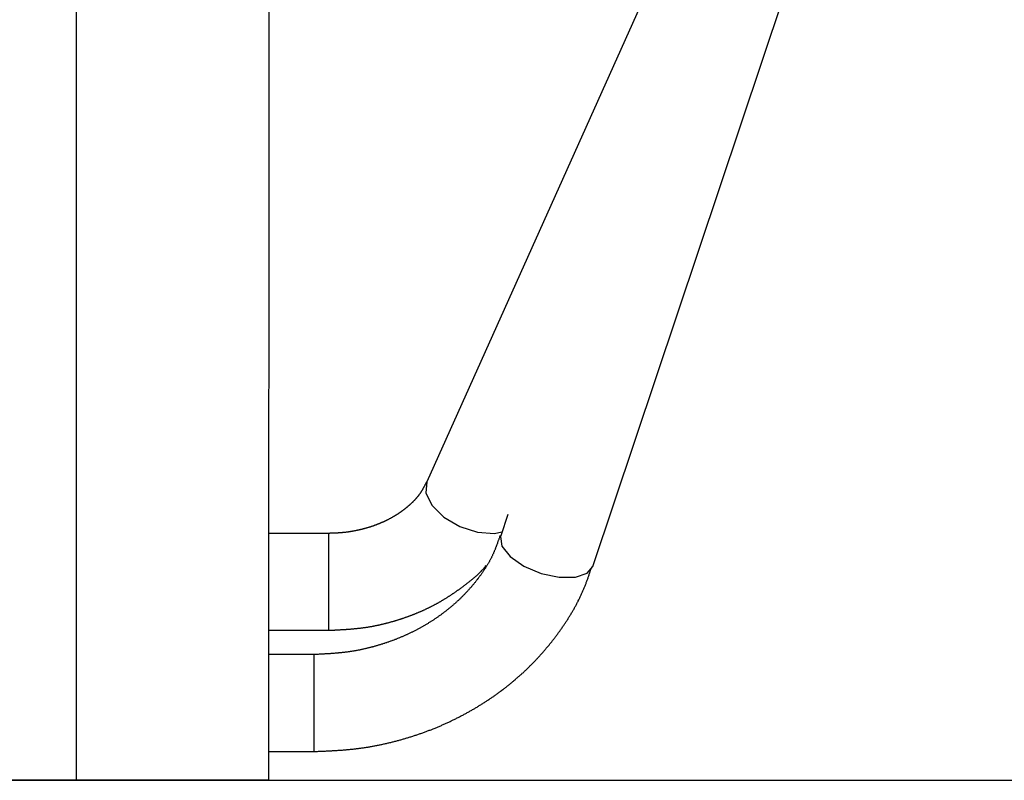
# Model space of a CAD drawing. Extents: x 7.6 to 27.1, y 2.7 to 20.5.
# Tile 32 of 136: x 16.586 to 17.226, y 8.149 to 8.644. Entities that reach past the tile are written whole.
import ezdxf

# ---------------------------------------------------------------- set-up
doc = ezdxf.new("R2010")
doc.units = 0
doc.layers.get('0').update_dxf_attribs({"linetype": 'CONTINUOUS'})

msp = doc.modelspace()

# ---------------------------------------------------------------- linework, layer by layer
at = {"color": 7, "linetype": 'CONTINUOUS'}
for p, q in [((16.62294, 8.14974), (16.62391, 11.86427)), ((16.74794, 8.14971), (16.74891, 11.86424)), ((17.14805, 9.0063), (16.85064, 8.34329)), ((16.95832, 8.28821), (17.14571, 8.84717)), ((16.90322, 8.32203), (16.89859, 8.30823)), ((16.78673, 8.30978), (16.74799, 8.30978)), ((16.74797, 8.24678), (16.78673, 8.24678)), ((16.77728, 8.23104), (16.74797, 8.23104)), ((16.74795, 8.16804), (16.77728, 8.16804)), ((14.96694, 8.15017), (16.62294, 8.14974)), ((15.09698, 8.14933), (18.42998, 8.14933)), ((16.62294, 8.14974), (16.74794, 8.14971))]:
    msp.add_line(p, q, dxfattribs=at)
at = {"color": 8, "linetype": 'CONTINUOUS'}
for p, q in [((16.78673, 8.30978), (16.78673, 8.24678)), ((16.77728, 8.23104), (16.77728, 8.16804))]:
    msp.add_line(p, q, dxfattribs=at)
at = {"color": 8, "linetype": 'CONTINUOUS', "flags": 128}
for points in [[(16.85064, 8.34329), (16.85003, 8.33616), (16.85385, 8.32809), (16.86156, 8.32037), (16.87199, 8.31418), (16.88354, 8.31046), (16.89445, 8.30978), (16.89942, 8.3107)], [(16.89859, 8.30823), (16.89845, 8.30773), (16.89932, 8.30147), (16.90463, 8.29472), (16.91357, 8.2885), (16.92478, 8.28377), (16.93654, 8.28123), (16.94708, 8.28127), (16.95477, 8.2839), (16.95832, 8.28821)]]:
    msp.add_lwpolyline(points, dxfattribs=at)
at = {"color": 7}
for points in [[(16.8504, 8.34333, 0), (16.8504, 8.34317, 0), (16.8503, 8.34301, 0), (16.8502, 8.34285, 0), (16.8501, 8.34269, 0), (16.8501, 8.34253, 0), (16.85, 8.34238, 0), (16.8499, 8.34222, 0), (16.8498, 8.34206, 0), (16.8497, 8.3419, 0), (16.8497, 8.34174, 0), (16.8496, 8.34159, 0), (16.8495, 8.34143, 0), (16.8494, 8.34127, 0), (16.8493, 8.34111, 0), (16.8492, 8.34095, 0), (16.8492, 8.34079, 0), (16.8491, 8.34064, 0), (16.849, 8.34048, 0), (16.8489, 8.34032, 0), (16.8488, 8.34016, 0), (16.8487, 8.34001, 0), (16.8487, 8.33985, 0), (16.8486, 8.33969, 0), (16.8485, 8.33953, 0), (16.8484, 8.33937, 0), (16.8483, 8.33922, 0), (16.8482, 8.33906, 0), (16.8481, 8.3389, 0), (16.8481, 8.33874, 0), (16.848, 8.33859, 0), (16.8479, 8.33843, 0), (16.8478, 8.33827, 0), (16.8477, 8.33811, 0), (16.8476, 8.33796, 0), (16.8475, 8.3378, 0), (16.8474, 8.33764, 0), (16.8473, 8.33749, 0), (16.8472, 8.33733, 0), (16.8471, 8.33717, 0), (16.847, 8.33701, 0), (16.8469, 8.33686, 0), (16.8468, 8.3367, 0), (16.8467, 8.33654, 0), (16.8466, 8.33639, 0), (16.8465, 8.33623, 0), (16.8464, 8.33608, 0), (16.8463, 8.33592, 0), (16.8462, 8.33576, 0), (16.8461, 8.33561, 0), (16.846, 8.33545, 0), (16.8459, 8.33529, 0), (16.8458, 8.33514, 0), (16.8456, 8.33498, 0), (16.8455, 8.33483, 0), (16.8454, 8.33467, 0), (16.8453, 8.33452, 0), (16.8452, 8.33436, 0), (16.8451, 8.33421, 0), (16.8449, 8.33405, 0), (16.8448, 8.3339, 0), (16.8447, 8.33374, 0), (16.8446, 8.33359, 0), (16.8444, 8.33343, 0), (16.8443, 8.33328, 0), (16.8442, 8.33312, 0), (16.844, 8.33297, 0), (16.8439, 8.33282, 0), (16.8438, 8.33266, 0), (16.8437, 8.33251, 0), (16.8435, 8.33235, 0), (16.8434, 8.3322, 0), (16.8432, 8.33205, 0), (16.8431, 8.3319, 0), (16.843, 8.33174, 0), (16.8428, 8.33159, 0), (16.8427, 8.33144, 0), (16.8425, 8.33129, 0), (16.8424, 8.33113, 0), (16.8423, 8.33098, 0), (16.8421, 8.33083, 0), (16.842, 8.33068, 0), (16.8418, 8.33053, 0), (16.8417, 8.33038, 0), (16.8415, 8.33023, 0), (16.8414, 8.33008, 0), (16.8412, 8.32993, 0), (16.8411, 8.32978, 0), (16.8409, 8.32963, 0), (16.8407, 8.32948, 0), (16.8406, 8.32933, 0), (16.8404, 8.32918, 0), (16.8403, 8.32903, 0), (16.8401, 8.32889, 0), (16.84, 8.32874, 0), (16.8398, 8.32859, 0), (16.8396, 8.32844, 0), (16.8395, 8.3283, 0), (16.8393, 8.32815, 0), (16.8391, 8.328, 0), (16.839, 8.32786, 0), (16.8388, 8.32771, 0), (16.8386, 8.32757, 0), (16.8385, 8.32742, 0), (16.8383, 8.32728, 0), (16.8381, 8.32713, 0), (16.838, 8.32699, 0), (16.8378, 8.32684, 0), (16.8376, 8.3267, 0), (16.8374, 8.32656, 0), (16.8373, 8.32641, 0), (16.8371, 8.32627, 0), (16.8369, 8.32613, 0), (16.8367, 8.32599, 0), (16.8366, 8.32585, 0), (16.8364, 8.32571, 0), (16.8362, 8.32557, 0), (16.836, 8.32543, 0), (16.8358, 8.32529, 0), (16.8357, 8.32515, 0), (16.8355, 8.32501, 0), (16.8353, 8.32487, 0), (16.8351, 8.32473, 0), (16.8349, 8.3246, 0), (16.8347, 8.32446, 0), (16.8346, 8.32432, 0), (16.8344, 8.32419, 0), (16.8342, 8.32405, 0), (16.834, 8.32391, 0), (16.8338, 8.32378, 0), (16.8336, 8.32365, 0), (16.8334, 8.32351, 0), (16.8332, 8.32338, 0), (16.833, 8.32324, 0), (16.8328, 8.32311, 0), (16.8326, 8.32298, 0), (16.8325, 8.32285, 0), (16.8323, 8.32272, 0), (16.8321, 8.32259, 0), (16.8319, 8.32246, 0), (16.8317, 8.32233, 0), (16.8315, 8.3222, 0), (16.8313, 8.32207, 0), (16.8311, 8.32194, 0), (16.8309, 8.32181, 0), (16.8307, 8.32168, 0), (16.8305, 8.32156, 0), (16.8302, 8.32143, 0), (16.83, 8.3213, 0), (16.8298, 8.32118, 0), (16.8296, 8.32105, 0), (16.8294, 8.32093, 0), (16.8292, 8.32081, 0), (16.829, 8.32068, 0), (16.8288, 8.32056, 0), (16.8286, 8.32044, 0), (16.8284, 8.32032, 0), (16.8282, 8.3202, 0), (16.828, 8.32007, 0), (16.8277, 8.31995, 0), (16.8275, 8.31984, 0), (16.8273, 8.31972, 0), (16.8271, 8.3196, 0), (16.8269, 8.31948, 0), (16.8267, 8.31936, 0), (16.8264, 8.31925, 0), (16.8262, 8.31913, 0), (16.826, 8.31902, 0), (16.8258, 8.3189, 0), (16.8256, 8.31879, 0), (16.8253, 8.31867, 0), (16.8251, 8.31856, 0), (16.8249, 8.31845, 0), (16.8247, 8.31833, 0), (16.8244, 8.31822, 0), (16.8242, 8.31811, 0), (16.824, 8.318, 0), (16.8238, 8.31789, 0), (16.8235, 8.31778, 0), (16.8233, 8.31768, 0), (16.8231, 8.31757, 0), (16.8228, 8.31746, 0), (16.8226, 8.31736, 0), (16.8224, 8.31725, 0), (16.8222, 8.31714, 0), (16.8219, 8.31704, 0), (16.8217, 8.31694, 0), (16.8215, 8.31683, 0), (16.8212, 8.31673, 0), (16.821, 8.31663, 0), (16.8207, 8.31653, 0), (16.8205, 8.31643, 0), (16.8203, 8.31633, 0), (16.82, 8.31623, 0), (16.8198, 8.31613, 0), (16.8196, 8.31603, 0), (16.8193, 8.31594, 0), (16.8191, 8.31584, 0), (16.8188, 8.31574, 0), (16.8186, 8.31565, 0), (16.8184, 8.31555, 0), (16.8181, 8.31546, 0), (16.8179, 8.31537, 0), (16.8176, 8.31528, 0), (16.8174, 8.31518, 0), (16.8171, 8.31509, 0), (16.8169, 8.315, 0), (16.8166, 8.31491, 0), (16.8164, 8.31483, 0), (16.8162, 8.31474, 0), (16.8159, 8.31465, 0), (16.8157, 8.31456, 0), (16.8154, 8.31448, 0), (16.8152, 8.31439, 0), (16.8149, 8.31431, 0), (16.8147, 8.31423, 0), (16.8144, 8.31414, 0), (16.8142, 8.31406, 0), (16.8139, 8.31398, 0), (16.8137, 8.3139, 0), (16.8134, 8.31382, 0), (16.8132, 8.31374, 0), (16.8129, 8.31366, 0), (16.8126, 8.31358, 0), (16.8124, 8.31351, 0), (16.8121, 8.31343, 0), (16.8119, 8.31335, 0), (16.8116, 8.31328, 0), (16.8114, 8.3132, 0), (16.8111, 8.31313, 0), (16.8109, 8.31306, 0), (16.8106, 8.31299, 0), (16.8103, 8.31291, 0), (16.8101, 8.31284, 0), (16.8098, 8.31277, 0), (16.8096, 8.31271, 0), (16.8093, 8.31264, 0), (16.809, 8.31257, 0), (16.8088, 8.3125, 0), (16.8085, 8.31244, 0), (16.8083, 8.31237, 0), (16.808, 8.31231, 0), (16.8077, 8.31224, 0), (16.8075, 8.31218, 0), (16.8072, 8.31212, 0), (16.8069, 8.31205, 0), (16.8067, 8.31199, 0), (16.8064, 8.31193, 0), (16.8061, 8.31187, 0), (16.8059, 8.31181, 0), (16.8056, 8.31176, 0), (16.8054, 8.3117, 0), (16.8051, 8.31164, 0), (16.8048, 8.31159, 0), (16.8046, 8.31153, 0), (16.8043, 8.31148, 0), (16.804, 8.31142, 0), (16.8037, 8.31137, 0), (16.8035, 8.31132, 0), (16.8032, 8.31127, 0), (16.8029, 8.31122, 0), (16.8027, 8.31117, 0), (16.8024, 8.31112, 0), (16.8021, 8.31107, 0), (16.8019, 8.31103, 0), (16.8016, 8.31098, 0), (16.8013, 8.31094, 0), (16.8011, 8.31089, 0), (16.8008, 8.31085, 0), (16.8005, 8.31081, 0), (16.8002, 8.31076, 0), (16.8, 8.31072, 0), (16.7997, 8.31068, 0), (16.7994, 8.31065, 0), (16.7992, 8.31061, 0), (16.7989, 8.31057, 0), (16.7986, 8.31054, 0), (16.7983, 8.3105, 0), (16.7981, 8.31047, 0), (16.7978, 8.31043, 0), (16.7975, 8.3104, 0), (16.7972, 8.31037, 0), (16.797, 8.31034, 0), (16.7967, 8.31031, 0), (16.7964, 8.31028, 0), (16.7961, 8.31025, 0), (16.7959, 8.31023, 0), (16.7956, 8.3102, 0), (16.7953, 8.31018, 0), (16.795, 8.31015, 0), (16.7948, 8.31013, 0), (16.7945, 8.31011, 0), (16.7942, 8.31009, 0), (16.7939, 8.31007, 0), (16.7937, 8.31005, 0), (16.7934, 8.31003, 0), (16.7931, 8.31002, 0), (16.7928, 8.31, 0), (16.7926, 8.30999, 0), (16.7923, 8.30997, 0), (16.792, 8.30996, 0), (16.7917, 8.30994, 0), (16.7914, 8.30993, 0), (16.7912, 8.30992, 0), (16.7909, 8.30991, 0), (16.7906, 8.3099, 0), (16.7903, 8.30989, 0), (16.7901, 8.30988, 0), (16.7898, 8.30987, 0), (16.7895, 8.30986, 0), (16.7892, 8.30985, 0), (16.789, 8.30984, 0), (16.7887, 8.30983, 0), (16.7884, 8.30982, 0), (16.7881, 8.30981, 0), (16.7878, 8.30981, 0), (16.7876, 8.3098, 0), (16.7873, 8.30979, 0), (16.787, 8.30978, 0), (16.7867, 8.30978, 0)], [(16.8982, 8.30836, 0), (16.898, 8.308, 0), (16.8979, 8.30763, 0), (16.8978, 8.30727, 0), (16.8977, 8.3069, 0), (16.8975, 8.30654, 0), (16.8974, 8.30618, 0), (16.8973, 8.30581, 0), (16.8972, 8.30545, 0), (16.897, 8.30509, 0), (16.8969, 8.30472, 0), (16.8968, 8.30436, 0), (16.8966, 8.304, 0), (16.8965, 8.30363, 0), (16.8964, 8.30327, 0), (16.8962, 8.30291, 0), (16.8961, 8.30255, 0), (16.896, 8.30219, 0), (16.8958, 8.30182, 0), (16.8957, 8.30146, 0), (16.8956, 8.3011, 0), (16.8954, 8.30074, 0), (16.8953, 8.30038, 0), (16.8952, 8.30002, 0), (16.895, 8.29966, 0), (16.8949, 8.2993, 0), (16.8947, 8.29895, 0), (16.8946, 8.29859, 0), (16.8944, 8.29823, 0), (16.8943, 8.29787, 0), (16.8941, 8.29752, 0), (16.894, 8.29716, 0), (16.8938, 8.2968, 0), (16.8937, 8.29645, 0), (16.8935, 8.29609, 0), (16.8933, 8.29574, 0), (16.8932, 8.29539, 0), (16.893, 8.29503, 0), (16.8928, 8.29468, 0), (16.8927, 8.29433, 0), (16.8925, 8.29398, 0), (16.8923, 8.29363, 0), (16.8921, 8.29328, 0), (16.892, 8.29293, 0), (16.8918, 8.29258, 0), (16.8916, 8.29223, 0), (16.8914, 8.29188, 0), (16.8912, 8.29154, 0), (16.891, 8.29119, 0), (16.8908, 8.29085, 0), (16.8906, 8.2905, 0), (16.8904, 8.29016, 0), (16.8902, 8.28981, 0), (16.89, 8.28947, 0), (16.8898, 8.28913, 0), (16.8896, 8.28879, 0), (16.8894, 8.28844, 0), (16.8892, 8.2881, 0), (16.889, 8.28776, 0), (16.8888, 8.28743, 0), (16.8886, 8.28709, 0), (16.8883, 8.28675, 0), (16.8881, 8.28641, 0), (16.8879, 8.28608, 0), (16.8877, 8.28574, 0), (16.8875, 8.2854, 0), (16.8872, 8.28507, 0), (16.887, 8.28474, 0), (16.8868, 8.2844, 0), (16.8865, 8.28407, 0), (16.8863, 8.28374, 0), (16.8861, 8.28341, 0), (16.8858, 8.28308, 0), (16.8856, 8.28275, 0), (16.8854, 8.28242, 0), (16.8851, 8.28209, 0), (16.8849, 8.28176, 0), (16.8846, 8.28143, 0), (16.8844, 8.2811, 0), (16.8841, 8.28078, 0), (16.8839, 8.28045, 0), (16.8836, 8.28013, 0), (16.8834, 8.2798, 0), (16.8831, 8.27948, 0), (16.8829, 8.27916, 0), (16.8826, 8.27884, 0), (16.8824, 8.27851, 0), (16.8821, 8.27819, 0), (16.8819, 8.27787, 0), (16.8816, 8.27755, 0), (16.8813, 8.27723, 0), (16.8811, 8.27692, 0), (16.8808, 8.2766, 0), (16.8805, 8.27628, 0), (16.8803, 8.27597, 0), (16.88, 8.27565, 0), (16.8797, 8.27534, 0), (16.8795, 8.27502, 0), (16.8792, 8.27471, 0), (16.8789, 8.2744, 0), (16.8786, 8.27408, 0), (16.8784, 8.27377, 0), (16.8781, 8.27346, 0), (16.8778, 8.27315, 0), (16.8775, 8.27284, 0), (16.8772, 8.27254, 0), (16.877, 8.27223, 0), (16.8767, 8.27192, 0), (16.8764, 8.27162, 0), (16.8761, 8.27131, 0), (16.8758, 8.27101, 0), (16.8755, 8.2707, 0), (16.8752, 8.2704, 0), (16.875, 8.2701, 0), (16.8747, 8.2698, 0), (16.8744, 8.2695, 0), (16.8741, 8.2692, 0), (16.8738, 8.2689, 0), (16.8735, 8.2686, 0), (16.8732, 8.26831, 0), (16.8729, 8.26801, 0), (16.8726, 8.26772, 0), (16.8723, 8.26742, 0), (16.872, 8.26713, 0), (16.8717, 8.26684, 0), (16.8714, 8.26654, 0), (16.8711, 8.26625, 0), (16.8707, 8.26596, 0), (16.8704, 8.26567, 0), (16.8701, 8.26539, 0), (16.8698, 8.2651, 0), (16.8695, 8.26481, 0), (16.8692, 8.26453, 0), (16.8689, 8.26424, 0), (16.8685, 8.26396, 0), (16.8682, 8.26368, 0), (16.8679, 8.2634, 0), (16.8676, 8.26312, 0), (16.8673, 8.26284, 0), (16.8669, 8.26256, 0), (16.8666, 8.26228, 0), (16.8663, 8.262, 0), (16.8659, 8.26173, 0), (16.8656, 8.26145, 0), (16.8653, 8.26118, 0), (16.8649, 8.26091, 0), (16.8646, 8.26064, 0), (16.8643, 8.26037, 0), (16.8639, 8.2601, 0), (16.8636, 8.25983, 0), (16.8633, 8.25956, 0), (16.8629, 8.25929, 0), (16.8626, 8.25903, 0), (16.8622, 8.25876, 0), (16.8619, 8.2585, 0), (16.8615, 8.25824, 0), (16.8612, 8.25797, 0), (16.8608, 8.25771, 0), (16.8605, 8.25745, 0), (16.8601, 8.2572, 0), (16.8598, 8.25694, 0), (16.8594, 8.25668, 0), (16.8591, 8.25643, 0), (16.8587, 8.25617, 0), (16.8584, 8.25592, 0), (16.858, 8.25567, 0), (16.8577, 8.25542, 0), (16.8573, 8.25517, 0), (16.8569, 8.25492, 0), (16.8566, 8.25467, 0), (16.8562, 8.25442, 0), (16.8558, 8.25418, 0), (16.8555, 8.25393, 0), (16.8551, 8.25369, 0), (16.8547, 8.25345, 0), (16.8544, 8.25321, 0), (16.854, 8.25297, 0), (16.8536, 8.25273, 0), (16.8532, 8.25249, 0), (16.8529, 8.25225, 0), (16.8525, 8.25202, 0), (16.8521, 8.25178, 0), (16.8517, 8.25155, 0), (16.8514, 8.25132, 0), (16.851, 8.25109, 0), (16.8506, 8.25086, 0), (16.8502, 8.25063, 0), (16.8498, 8.2504, 0), (16.8495, 8.25017, 0), (16.8491, 8.24995, 0), (16.8487, 8.24972, 0), (16.8483, 8.2495, 0), (16.8479, 8.24928, 0), (16.8475, 8.24906, 0), (16.8471, 8.24884, 0), (16.8467, 8.24862, 0), (16.8464, 8.2484, 0), (16.846, 8.24819, 0), (16.8456, 8.24797, 0), (16.8452, 8.24776, 0), (16.8448, 8.24755, 0), (16.8444, 8.24734, 0), (16.844, 8.24713, 0), (16.8436, 8.24692, 0), (16.8432, 8.24671, 0), (16.8428, 8.24651, 0), (16.8424, 8.2463, 0), (16.842, 8.2461, 0), (16.8416, 8.24589, 0), (16.8412, 8.24569, 0), (16.8408, 8.24549, 0), (16.8404, 8.2453, 0), (16.84, 8.2451, 0), (16.8395, 8.2449, 0), (16.8391, 8.24471, 0), (16.8387, 8.24451, 0), (16.8383, 8.24432, 0), (16.8379, 8.24413, 0), (16.8375, 8.24394, 0), (16.8371, 8.24375, 0), (16.8367, 8.24357, 0), (16.8363, 8.24338, 0), (16.8358, 8.24319, 0), (16.8354, 8.24301, 0), (16.835, 8.24283, 0), (16.8346, 8.24265, 0), (16.8342, 8.24247, 0), (16.8337, 8.24229, 0), (16.8333, 8.24212, 0), (16.8329, 8.24194, 0), (16.8325, 8.24177, 0), (16.8321, 8.24159, 0), (16.8316, 8.24142, 0), (16.8312, 8.24125, 0), (16.8308, 8.24108, 0), (16.8304, 8.24092, 0), (16.8299, 8.24075, 0), (16.8295, 8.24059, 0), (16.8291, 8.24042, 0), (16.8286, 8.24026, 0), (16.8282, 8.2401, 0), (16.8278, 8.23994, 0), (16.8273, 8.23978, 0), (16.8269, 8.23963, 0), (16.8265, 8.23947, 0), (16.826, 8.23932, 0), (16.8256, 8.23917, 0), (16.8252, 8.23902, 0), (16.8247, 8.23887, 0), (16.8243, 8.23872, 0), (16.8239, 8.23857, 0), (16.8234, 8.23842, 0), (16.823, 8.23828, 0), (16.8226, 8.23814, 0), (16.8221, 8.23799, 0), (16.8217, 8.23785, 0), (16.8212, 8.23771, 0), (16.8208, 8.23757, 0), (16.8203, 8.23744, 0), (16.8199, 8.2373, 0), (16.8195, 8.23717, 0), (16.819, 8.23704, 0), (16.8186, 8.2369, 0), (16.8181, 8.23677, 0), (16.8177, 8.23664, 0), (16.8172, 8.23652, 0), (16.8168, 8.23639, 0), (16.8163, 8.23626, 0), (16.8159, 8.23614, 0), (16.8154, 8.23602, 0), (16.815, 8.2359, 0), (16.8145, 8.23578, 0), (16.8141, 8.23566, 0), (16.8136, 8.23554, 0), (16.8132, 8.23542, 0), (16.8127, 8.23531, 0), (16.8123, 8.2352, 0), (16.8118, 8.23509, 0), (16.8114, 8.23498, 0), (16.8109, 8.23487, 0), (16.8105, 8.23476, 0), (16.81, 8.23466, 0), (16.8095, 8.23455, 0), (16.8091, 8.23445, 0), (16.8086, 8.23435, 0), (16.8082, 8.23425, 0), (16.8077, 8.23416, 0), (16.8073, 8.23406, 0), (16.8068, 8.23397, 0), (16.8063, 8.23388, 0), (16.8059, 8.23379, 0), (16.8054, 8.2337, 0), (16.805, 8.23362, 0), (16.8045, 8.23353, 0), (16.804, 8.23345, 0), (16.8036, 8.23337, 0), (16.8031, 8.23329, 0), (16.8027, 8.23322, 0), (16.8022, 8.23314, 0), (16.8017, 8.23307, 0), (16.8013, 8.233, 0), (16.8008, 8.23293, 0), (16.8003, 8.23286, 0), (16.7999, 8.2328, 0), (16.7994, 8.23274, 0), (16.7989, 8.23267, 0), (16.7985, 8.23261, 0), (16.798, 8.23255, 0), (16.7975, 8.2325, 0), (16.7971, 8.23244, 0), (16.7966, 8.23239, 0), (16.7961, 8.23234, 0), (16.7957, 8.23229, 0), (16.7952, 8.23224, 0), (16.7947, 8.23219, 0), (16.7943, 8.23214, 0), (16.7938, 8.2321, 0), (16.7933, 8.23205, 0), (16.7929, 8.23201, 0), (16.7924, 8.23197, 0), (16.7919, 8.23193, 0), (16.7915, 8.23189, 0), (16.791, 8.23185, 0), (16.7905, 8.23181, 0), (16.79, 8.23177, 0), (16.7896, 8.23174, 0), (16.7891, 8.2317, 0), (16.7886, 8.23167, 0), (16.7882, 8.23164, 0), (16.7877, 8.2316, 0), (16.7872, 8.23157, 0), (16.7867, 8.23154, 0), (16.7863, 8.23151, 0), (16.7858, 8.23148, 0), (16.7853, 8.23146, 0), (16.7849, 8.23143, 0), (16.7844, 8.2314, 0), (16.7839, 8.23137, 0), (16.7834, 8.23135, 0), (16.783, 8.23132, 0), (16.7825, 8.2313, 0), (16.782, 8.23127, 0), (16.7815, 8.23125, 0), (16.7811, 8.23122, 0), (16.7806, 8.2312, 0), (16.7801, 8.23118, 0), (16.7796, 8.23115, 0), (16.7792, 8.23113, 0), (16.7787, 8.23111, 0), (16.7782, 8.23108, 0), (16.7778, 8.23106, 0), (16.7773, 8.23104, 0)], [(16.7773, 8.16804, 0), (16.7779, 8.16807, 0), (16.7784, 8.16809, 0), (16.779, 8.16812, 0), (16.7796, 8.16814, 0), (16.7802, 8.16816, 0), (16.7808, 8.16819, 0), (16.7813, 8.16821, 0), (16.7819, 8.16824, 0), (16.7825, 8.16826, 0), (16.7831, 8.16829, 0), (16.7837, 8.16831, 0), (16.7842, 8.16834, 0), (16.7848, 8.16837, 0), (16.7854, 8.16839, 0), (16.786, 8.16842, 0), (16.7865, 8.16845, 0), (16.7871, 8.16848, 0), (16.7877, 8.16851, 0), (16.7883, 8.16854, 0), (16.7889, 8.16857, 0), (16.7894, 8.1686, 0), (16.79, 8.16864, 0), (16.7906, 8.16867, 0), (16.7912, 8.1687, 0), (16.7917, 8.16874, 0), (16.7923, 8.16878, 0), (16.7929, 8.16881, 0), (16.7935, 8.16885, 0), (16.7941, 8.16889, 0), (16.7946, 8.16893, 0), (16.7952, 8.16897, 0), (16.7958, 8.16902, 0), (16.7964, 8.16906, 0), (16.7969, 8.16911, 0), (16.7975, 8.16915, 0), (16.7981, 8.1692, 0), (16.7987, 8.16925, 0), (16.7992, 8.1693, 0), (16.7998, 8.16935, 0), (16.8004, 8.16941, 0), (16.801, 8.16946, 0), (16.8015, 8.16952, 0), (16.8021, 8.16958, 0), (16.8027, 8.16964, 0), (16.8033, 8.1697, 0), (16.8038, 8.16977, 0), (16.8044, 8.16983, 0), (16.805, 8.1699, 0), (16.8055, 8.16997, 0), (16.8061, 8.17004, 0), (16.8067, 8.17011, 0), (16.8073, 8.17019, 0), (16.8078, 8.17027, 0), (16.8084, 8.17035, 0), (16.809, 8.17043, 0), (16.8095, 8.17051, 0), (16.8101, 8.1706, 0), (16.8107, 8.17068, 0), (16.8113, 8.17077, 0), (16.8118, 8.17086, 0), (16.8124, 8.17096, 0), (16.813, 8.17105, 0), (16.8135, 8.17115, 0), (16.8141, 8.17125, 0), (16.8147, 8.17135, 0), (16.8152, 8.17146, 0), (16.8158, 8.17156, 0), (16.8164, 8.17167, 0), (16.8169, 8.17177, 0), (16.8175, 8.17188, 0), (16.8181, 8.172, 0), (16.8186, 8.17211, 0), (16.8192, 8.17222, 0), (16.8198, 8.17234, 0), (16.8203, 8.17246, 0), (16.8209, 8.17258, 0), (16.8214, 8.1727, 0), (16.822, 8.17282, 0), (16.8226, 8.17295, 0), (16.8231, 8.17307, 0), (16.8237, 8.1732, 0), (16.8243, 8.17333, 0), (16.8248, 8.17346, 0), (16.8254, 8.17359, 0), (16.8259, 8.17372, 0), (16.8265, 8.17385, 0), (16.8271, 8.17399, 0), (16.8276, 8.17413, 0), (16.8282, 8.17426, 0), (16.8287, 8.1744, 0), (16.8293, 8.17455, 0), (16.8298, 8.17469, 0), (16.8304, 8.17483, 0), (16.831, 8.17498, 0), (16.8315, 8.17512, 0), (16.8321, 8.17527, 0), (16.8326, 8.17542, 0), (16.8332, 8.17557, 0), (16.8337, 8.17573, 0), (16.8343, 8.17588, 0), (16.8348, 8.17604, 0), (16.8354, 8.1762, 0), (16.8359, 8.17635, 0), (16.8365, 8.17651, 0), (16.837, 8.17668, 0), (16.8376, 8.17684, 0), (16.8381, 8.177, 0), (16.8387, 8.17717, 0), (16.8392, 8.17734, 0), (16.8398, 8.17751, 0), (16.8403, 8.17768, 0), (16.8409, 8.17785, 0), (16.8414, 8.17802, 0), (16.842, 8.1782, 0), (16.8425, 8.17838, 0), (16.843, 8.17856, 0), (16.8436, 8.17874, 0), (16.8441, 8.17892, 0), (16.8447, 8.1791, 0), (16.8452, 8.17928, 0), (16.8458, 8.17947, 0), (16.8463, 8.17966, 0), (16.8468, 8.17985, 0), (16.8474, 8.18004, 0), (16.8479, 8.18023, 0), (16.8484, 8.18042, 0), (16.849, 8.18062, 0), (16.8495, 8.18081, 0), (16.8501, 8.18101, 0), (16.8506, 8.18121, 0), (16.8511, 8.18141, 0), (16.8517, 8.18162, 0), (16.8522, 8.18182, 0), (16.8527, 8.18202, 0), (16.8533, 8.18223, 0), (16.8538, 8.18244, 0), (16.8543, 8.18265, 0), (16.8548, 8.18286, 0), (16.8554, 8.18307, 0), (16.8559, 8.18329, 0), (16.8564, 8.1835, 0), (16.857, 8.18372, 0), (16.8575, 8.18394, 0), (16.858, 8.18416, 0), (16.8585, 8.18438, 0), (16.8591, 8.1846, 0), (16.8596, 8.18483, 0), (16.8601, 8.18505, 0), (16.8606, 8.18528, 0), (16.8611, 8.18551, 0), (16.8617, 8.18574, 0), (16.8622, 8.18597, 0), (16.8627, 8.1862, 0), (16.8632, 8.18644, 0), (16.8637, 8.18667, 0), (16.8642, 8.18691, 0), (16.8648, 8.18715, 0), (16.8653, 8.18739, 0), (16.8658, 8.18763, 0), (16.8663, 8.18787, 0), (16.8668, 8.18812, 0), (16.8673, 8.18836, 0), (16.8678, 8.18861, 0), (16.8683, 8.18886, 0), (16.8688, 8.18911, 0), (16.8694, 8.18936, 0), (16.8699, 8.18961, 0), (16.8704, 8.18987, 0), (16.8709, 8.19012, 0), (16.8714, 8.19038, 0), (16.8719, 8.19064, 0), (16.8724, 8.1909, 0), (16.8729, 8.19116, 0), (16.8734, 8.19142, 0), (16.8739, 8.19168, 0), (16.8744, 8.19195, 0), (16.8749, 8.19222, 0), (16.8754, 8.19248, 0), (16.8759, 8.19275, 0), (16.8764, 8.19302, 0), (16.8769, 8.19329, 0), (16.8774, 8.19357, 0), (16.8778, 8.19384, 0), (16.8783, 8.19412, 0), (16.8788, 8.1944, 0), (16.8793, 8.19468, 0), (16.8798, 8.19496, 0), (16.8803, 8.19524, 0), (16.8808, 8.19552, 0), (16.8813, 8.1958, 0), (16.8818, 8.19609, 0), (16.8822, 8.19638, 0), (16.8827, 8.19666, 0), (16.8832, 8.19695, 0), (16.8837, 8.19724, 0), (16.8842, 8.19754, 0), (16.8846, 8.19783, 0), (16.8851, 8.19813, 0), (16.8856, 8.19842, 0), (16.8861, 8.19872, 0), (16.8865, 8.19902, 0), (16.887, 8.19932, 0), (16.8875, 8.19962, 0), (16.888, 8.19992, 0), (16.8884, 8.20023, 0), (16.8889, 8.20053, 0), (16.8894, 8.20084, 0), (16.8898, 8.20115, 0), (16.8903, 8.20146, 0), (16.8908, 8.20177, 0), (16.8912, 8.20208, 0), (16.8917, 8.20239, 0), (16.8922, 8.20271, 0), (16.8926, 8.20302, 0), (16.8931, 8.20334, 0), (16.8936, 8.20366, 0), (16.894, 8.20398, 0), (16.8945, 8.2043, 0), (16.8949, 8.20462, 0), (16.8954, 8.20495, 0), (16.8958, 8.20527, 0), (16.8963, 8.2056, 0), (16.8967, 8.20592, 0), (16.8972, 8.20625, 0), (16.8976, 8.20658, 0), (16.8981, 8.20691, 0), (16.8985, 8.20725, 0), (16.899, 8.20758, 0), (16.8994, 8.20791, 0), (16.8999, 8.20825, 0), (16.9003, 8.20859, 0), (16.9008, 8.20893, 0), (16.9012, 8.20927, 0), (16.9016, 8.20961, 0), (16.9021, 8.20995, 0), (16.9025, 8.21029, 0), (16.9029, 8.21064, 0), (16.9034, 8.21098, 0), (16.9038, 8.21133, 0), (16.9042, 8.21168, 0), (16.9047, 8.21203, 0), (16.9051, 8.21238, 0), (16.9055, 8.21273, 0), (16.906, 8.21309, 0), (16.9064, 8.21344, 0), (16.9068, 8.2138, 0), (16.9072, 8.21415, 0), (16.9077, 8.21451, 0), (16.9081, 8.21487, 0), (16.9085, 8.21523, 0), (16.9089, 8.21559, 0), (16.9093, 8.21595, 0), (16.9098, 8.21632, 0), (16.9102, 8.21668, 0), (16.9106, 8.21705, 0), (16.911, 8.21742, 0), (16.9114, 8.21778, 0), (16.9118, 8.21815, 0), (16.9122, 8.21853, 0), (16.9126, 8.2189, 0), (16.9131, 8.21927, 0), (16.9135, 8.21964, 0), (16.9139, 8.22002, 0), (16.9143, 8.2204, 0), (16.9147, 8.22077, 0), (16.9151, 8.22115, 0), (16.9155, 8.22153, 0), (16.9159, 8.22192, 0), (16.9163, 8.2223, 0), (16.9167, 8.22268, 0), (16.917, 8.22307, 0), (16.9174, 8.22345, 0), (16.9178, 8.22384, 0), (16.9182, 8.22423, 0), (16.9186, 8.22462, 0), (16.919, 8.22501, 0), (16.9194, 8.2254, 0), (16.9198, 8.22579, 0), (16.9201, 8.22618, 0), (16.9205, 8.22658, 0), (16.9209, 8.22697, 0), (16.9213, 8.22737, 0), (16.9217, 8.22777, 0), (16.922, 8.22817, 0), (16.9224, 8.22857, 0), (16.9228, 8.22897, 0), (16.9232, 8.22937, 0), (16.9235, 8.22977, 0), (16.9239, 8.23018, 0), (16.9243, 8.23058, 0), (16.9246, 8.23099, 0), (16.925, 8.2314, 0), (16.9254, 8.23181, 0), (16.9257, 8.23222, 0), (16.9261, 8.23263, 0), (16.9264, 8.23304, 0), (16.9268, 8.23345, 0), (16.9272, 8.23387, 0), (16.9275, 8.23428, 0), (16.9279, 8.2347, 0), (16.9282, 8.23511, 0), (16.9286, 8.23553, 0), (16.9289, 8.23595, 0), (16.9293, 8.23637, 0), (16.9296, 8.23679, 0), (16.93, 8.23721, 0), (16.9303, 8.23764, 0), (16.9306, 8.23806, 0), (16.931, 8.23848, 0), (16.9313, 8.23891, 0), (16.9317, 8.23934, 0), (16.932, 8.23976, 0), (16.9323, 8.24019, 0), (16.9327, 8.24062, 0), (16.933, 8.24105, 0), (16.9333, 8.24148, 0), (16.9337, 8.24191, 0), (16.934, 8.24235, 0), (16.9343, 8.24278, 0), (16.9346, 8.24322, 0), (16.935, 8.24365, 0), (16.9353, 8.24409, 0), (16.9356, 8.24453, 0), (16.9359, 8.24496, 0), (16.9362, 8.2454, 0), (16.9366, 8.24584, 0), (16.9369, 8.24628, 0), (16.9372, 8.24673, 0), (16.9375, 8.24717, 0), (16.9378, 8.24761, 0), (16.9381, 8.24806, 0), (16.9384, 8.2485, 0), (16.9388, 8.24895, 0), (16.9391, 8.24939, 0), (16.9394, 8.24984, 0), (16.9397, 8.25029, 0), (16.94, 8.25074, 0), (16.9403, 8.25119, 0), (16.9406, 8.25164, 0), (16.9409, 8.25209, 0), (16.9412, 8.25254, 0), (16.9415, 8.253, 0), (16.9418, 8.25345, 0), (16.9421, 8.25391, 0), (16.9424, 8.25436, 0), (16.9426, 8.25482, 0), (16.9429, 8.25528, 0), (16.9432, 8.25574, 0), (16.9435, 8.25619, 0), (16.9438, 8.25665, 0), (16.9441, 8.25712, 0), (16.9443, 8.25758, 0), (16.9446, 8.25804, 0), (16.9449, 8.2585, 0), (16.9452, 8.25897, 0), (16.9454, 8.25943, 0), (16.9457, 8.2599, 0), (16.946, 8.26037, 0), (16.9462, 8.26084, 0), (16.9465, 8.2613, 0), (16.9468, 8.26177, 0), (16.947, 8.26224, 0), (16.9473, 8.26272, 0), (16.9475, 8.26319, 0), (16.9478, 8.26366, 0), (16.9481, 8.26414, 0), (16.9483, 8.26461, 0), (16.9485, 8.26509, 0), (16.9488, 8.26556, 0), (16.949, 8.26604, 0), (16.9493, 8.26652, 0), (16.9495, 8.267, 0), (16.9498, 8.26748, 0), (16.95, 8.26796, 0), (16.9502, 8.26845, 0), (16.9504, 8.26893, 0), (16.9507, 8.26941, 0), (16.9509, 8.2699, 0), (16.9511, 8.27039, 0), (16.9513, 8.27087, 0), (16.9515, 8.27136, 0), (16.9518, 8.27185, 0), (16.952, 8.27234, 0), (16.9522, 8.27283, 0), (16.9524, 8.27332, 0), (16.9526, 8.27381, 0), (16.9528, 8.27431, 0), (16.953, 8.2748, 0), (16.9532, 8.2753, 0), (16.9534, 8.27579, 0), (16.9536, 8.27629, 0), (16.9538, 8.27678, 0), (16.954, 8.27728, 0), (16.9542, 8.27778, 0), (16.9543, 8.27828, 0), (16.9545, 8.27878, 0), (16.9547, 8.27928, 0), (16.9549, 8.27978, 0), (16.9551, 8.28028, 0), (16.9553, 8.28078, 0), (16.9554, 8.28128, 0), (16.9556, 8.28178, 0), (16.9558, 8.28228, 0), (16.956, 8.28279, 0), (16.9561, 8.28329, 0), (16.9563, 8.28379, 0), (16.9565, 8.2843, 0), (16.9567, 8.2848, 0), (16.9568, 8.2853, 0), (16.957, 8.28581, 0), (16.9572, 8.28631, 0), (16.9574, 8.28681, 0), (16.9575, 8.28732, 0), (16.9577, 8.28782, 0), (16.9579, 8.28833, 0)], [(16.7867, 8.24678, 0), (16.7871, 8.2468, 0), (16.7875, 8.24682, 0), (16.7878, 8.24684, 0), (16.7882, 8.24686, 0), (16.7886, 8.24687, 0), (16.7889, 8.24689, 0), (16.7893, 8.24691, 0), (16.7897, 8.24693, 0), (16.79, 8.24695, 0), (16.7904, 8.24697, 0), (16.7908, 8.24699, 0), (16.7911, 8.24701, 0), (16.7915, 8.24702, 0), (16.7919, 8.24704, 0), (16.7922, 8.24706, 0), (16.7926, 8.24708, 0), (16.793, 8.2471, 0), (16.7933, 8.24712, 0), (16.7937, 8.24714, 0), (16.7941, 8.24717, 0), (16.7944, 8.24719, 0), (16.7948, 8.24721, 0), (16.7952, 8.24723, 0), (16.7955, 8.24725, 0), (16.7959, 8.24728, 0), (16.7963, 8.2473, 0), (16.7966, 8.24732, 0), (16.797, 8.24735, 0), (16.7974, 8.24737, 0), (16.7977, 8.24739, 0), (16.7981, 8.24742, 0), (16.7985, 8.24745, 0), (16.7988, 8.24747, 0), (16.7992, 8.2475, 0), (16.7996, 8.24753, 0), (16.7999, 8.24755, 0), (16.8003, 8.24758, 0), (16.8007, 8.24761, 0), (16.801, 8.24764, 0), (16.8014, 8.24767, 0), (16.8018, 8.2477, 0), (16.8021, 8.24773, 0), (16.8025, 8.24777, 0), (16.8029, 8.2478, 0), (16.8032, 8.24783, 0), (16.8036, 8.24787, 0), (16.8039, 8.2479, 0), (16.8043, 8.24794, 0), (16.8047, 8.24797, 0), (16.805, 8.24801, 0), (16.8054, 8.24805, 0), (16.8058, 8.24809, 0), (16.8061, 8.24813, 0), (16.8065, 8.24817, 0), (16.8069, 8.24821, 0), (16.8072, 8.24825, 0), (16.8076, 8.24829, 0), (16.8079, 8.24834, 0), (16.8083, 8.24838, 0), (16.8087, 8.24843, 0), (16.809, 8.24847, 0), (16.8094, 8.24852, 0), (16.8098, 8.24857, 0), (16.8101, 8.24862, 0), (16.8105, 8.24867, 0), (16.8108, 8.24872, 0), (16.8112, 8.24877, 0), (16.8116, 8.24883, 0), (16.8119, 8.24888, 0), (16.8123, 8.24894, 0), (16.8126, 8.24899, 0), (16.813, 8.24905, 0), (16.8134, 8.24911, 0), (16.8137, 8.24917, 0), (16.8141, 8.24923, 0), (16.8144, 8.24929, 0), (16.8148, 8.24936, 0), (16.8152, 8.24942, 0), (16.8155, 8.24949, 0), (16.8159, 8.24956, 0), (16.8162, 8.24962, 0), (16.8166, 8.24969, 0), (16.8169, 8.24976, 0), (16.8173, 8.24983, 0), (16.8177, 8.24991, 0), (16.818, 8.24998, 0), (16.8184, 8.25006, 0), (16.8187, 8.25013, 0), (16.8191, 8.25021, 0), (16.8194, 8.25029, 0), (16.8198, 8.25036, 0), (16.8201, 8.25044, 0), (16.8205, 8.25052, 0), (16.8209, 8.25061, 0), (16.8212, 8.25069, 0), (16.8216, 8.25077, 0), (16.8219, 8.25086, 0), (16.8223, 8.25094, 0), (16.8226, 8.25103, 0), (16.823, 8.25111, 0), (16.8233, 8.2512, 0), (16.8237, 8.25129, 0), (16.824, 8.25138, 0), (16.8244, 8.25147, 0), (16.8247, 8.25156, 0), (16.8251, 8.25165, 0), (16.8254, 8.25174, 0), (16.8258, 8.25184, 0), (16.8261, 8.25193, 0), (16.8265, 8.25203, 0), (16.8268, 8.25212, 0), (16.8272, 8.25222, 0), (16.8275, 8.25232, 0), (16.8279, 8.25242, 0), (16.8282, 8.25251, 0), (16.8286, 8.25261, 0), (16.8289, 8.25271, 0), (16.8293, 8.25282, 0), (16.8296, 8.25292, 0), (16.83, 8.25302, 0), (16.8303, 8.25312, 0), (16.8307, 8.25323, 0), (16.831, 8.25333, 0), (16.8314, 8.25344, 0), (16.8317, 8.25355, 0), (16.832, 8.25365, 0), (16.8324, 8.25376, 0), (16.8327, 8.25387, 0), (16.8331, 8.25398, 0), (16.8334, 8.25409, 0), (16.8338, 8.2542, 0), (16.8341, 8.25432, 0), (16.8344, 8.25443, 0), (16.8348, 8.25454, 0), (16.8351, 8.25466, 0), (16.8355, 8.25477, 0), (16.8358, 8.25489, 0), (16.8362, 8.25501, 0), (16.8365, 8.25512, 0), (16.8368, 8.25524, 0), (16.8372, 8.25536, 0), (16.8375, 8.25548, 0), (16.8379, 8.2556, 0), (16.8382, 8.25573, 0), (16.8385, 8.25585, 0), (16.8389, 8.25597, 0), (16.8392, 8.2561, 0), (16.8395, 8.25622, 0), (16.8399, 8.25635, 0), (16.8402, 8.25647, 0), (16.8405, 8.2566, 0), (16.8409, 8.25673, 0), (16.8412, 8.25686, 0), (16.8416, 8.25699, 0), (16.8419, 8.25712, 0), (16.8422, 8.25725, 0), (16.8426, 8.25738, 0), (16.8429, 8.25752, 0), (16.8432, 8.25765, 0), (16.8436, 8.25779, 0), (16.8439, 8.25792, 0), (16.8442, 8.25806, 0), (16.8445, 8.2582, 0), (16.8449, 8.25833, 0), (16.8452, 8.25847, 0), (16.8455, 8.25861, 0), (16.8459, 8.25875, 0), (16.8462, 8.25889, 0), (16.8465, 8.25904, 0), (16.8469, 8.25918, 0), (16.8472, 8.25932, 0), (16.8475, 8.25947, 0), (16.8478, 8.25961, 0), (16.8482, 8.25976, 0), (16.8485, 8.25991, 0), (16.8488, 8.26005, 0), (16.8491, 8.2602, 0), (16.8495, 8.26035, 0), (16.8498, 8.2605, 0), (16.8501, 8.26065, 0), (16.8504, 8.26081, 0), (16.8507, 8.26096, 0), (16.8511, 8.26111, 0), (16.8514, 8.26127, 0), (16.8517, 8.26142, 0), (16.852, 8.26158, 0), (16.8523, 8.26173, 0), (16.8527, 8.26189, 0), (16.853, 8.26205, 0), (16.8533, 8.26221, 0), (16.8536, 8.26237, 0), (16.8539, 8.26253, 0), (16.8543, 8.26269, 0), (16.8546, 8.26285, 0), (16.8549, 8.26302, 0), (16.8552, 8.26318, 0), (16.8555, 8.26335, 0), (16.8558, 8.26351, 0), (16.8561, 8.26368, 0), (16.8564, 8.26385, 0), (16.8568, 8.26402, 0), (16.8571, 8.26419, 0), (16.8574, 8.26436, 0), (16.8577, 8.26453, 0), (16.858, 8.2647, 0), (16.8583, 8.26487, 0), (16.8586, 8.26504, 0), (16.8589, 8.26522, 0), (16.8592, 8.26539, 0), (16.8595, 8.26557, 0), (16.8598, 8.26575, 0), (16.8601, 8.26592, 0), (16.8604, 8.2661, 0), (16.8607, 8.26628, 0), (16.861, 8.26646, 0), (16.8613, 8.26664, 0), (16.8616, 8.26682, 0), (16.8619, 8.26701, 0), (16.8622, 8.26719, 0), (16.8625, 8.26737, 0), (16.8628, 8.26756, 0), (16.8631, 8.26774, 0), (16.8634, 8.26793, 0), (16.8637, 8.26811, 0), (16.864, 8.2683, 0), (16.8643, 8.26849, 0), (16.8646, 8.26868, 0), (16.8649, 8.26887, 0), (16.8652, 8.26906, 0), (16.8655, 8.26925, 0), (16.8658, 8.26944, 0), (16.8661, 8.26963, 0), (16.8664, 8.26982, 0), (16.8667, 8.27002, 0), (16.867, 8.27021, 0), (16.8672, 8.2704, 0), (16.8675, 8.2706, 0), (16.8678, 8.2708, 0), (16.8681, 8.27099, 0), (16.8684, 8.27119, 0), (16.8687, 8.27139, 0), (16.869, 8.27158, 0), (16.8693, 8.27178, 0), (16.8696, 8.27198, 0), (16.8698, 8.27218, 0), (16.8701, 8.27238, 0), (16.8704, 8.27258, 0), (16.8707, 8.27278, 0), (16.871, 8.27299, 0), (16.8713, 8.27319, 0), (16.8716, 8.27339, 0), (16.8718, 8.27359, 0), (16.8721, 8.2738, 0), (16.8724, 8.274, 0), (16.8727, 8.27421, 0), (16.873, 8.27441, 0), (16.8733, 8.27462, 0), (16.8735, 8.27482, 0), (16.8738, 8.27503, 0), (16.8741, 8.27524, 0), (16.8744, 8.27545, 0), (16.8747, 8.27565, 0), (16.8749, 8.27586, 0), (16.8752, 8.27607, 0), (16.8755, 8.27628, 0), (16.8758, 8.27649, 0), (16.8761, 8.2767, 0), (16.8763, 8.27691, 0), (16.8766, 8.27712, 0), (16.8769, 8.27734, 0), (16.8772, 8.27755, 0), (16.8774, 8.27776, 0), (16.8777, 8.27798, 0), (16.878, 8.27819, 0), (16.8783, 8.27841, 0), (16.8785, 8.27862, 0), (16.8788, 8.27884, 0), (16.8791, 8.27906, 0), (16.8794, 8.27928, 0), (16.8796, 8.2795, 0), (16.8799, 8.27972, 0), (16.8802, 8.27994, 0), (16.8804, 8.28016, 0), (16.8807, 8.28038, 0), (16.881, 8.28061, 0), (16.8812, 8.28083, 0), (16.8815, 8.28106, 0), (16.8817, 8.28128, 0), (16.882, 8.28151, 0), (16.8823, 8.28174, 0), (16.8825, 8.28197, 0), (16.8828, 8.2822, 0), (16.883, 8.28243, 0), (16.8833, 8.28267, 0), (16.8835, 8.2829, 0), (16.8838, 8.28314, 0), (16.884, 8.28337, 0), (16.8843, 8.28361, 0), (16.8845, 8.28385, 0), (16.8848, 8.28409, 0), (16.885, 8.28433, 0), (16.8853, 8.28457, 0), (16.8855, 8.28482, 0), (16.8857, 8.28506, 0), (16.886, 8.28531, 0), (16.8862, 8.28556, 0), (16.8864, 8.28581, 0), (16.8867, 8.28606, 0), (16.8869, 8.28631, 0), (16.8871, 8.28656, 0), (16.8873, 8.28682, 0), (16.8876, 8.28707, 0), (16.8878, 8.28733, 0), (16.888, 8.28759, 0), (16.8882, 8.28785, 0), (16.8884, 8.28812, 0), (16.8886, 8.28838, 0), (16.8888, 8.28865, 0), (16.889, 8.28891, 0)]]:
    msp.add_polyline3d(points, dxfattribs=at)

doc.saveas('drawing.dxf')
